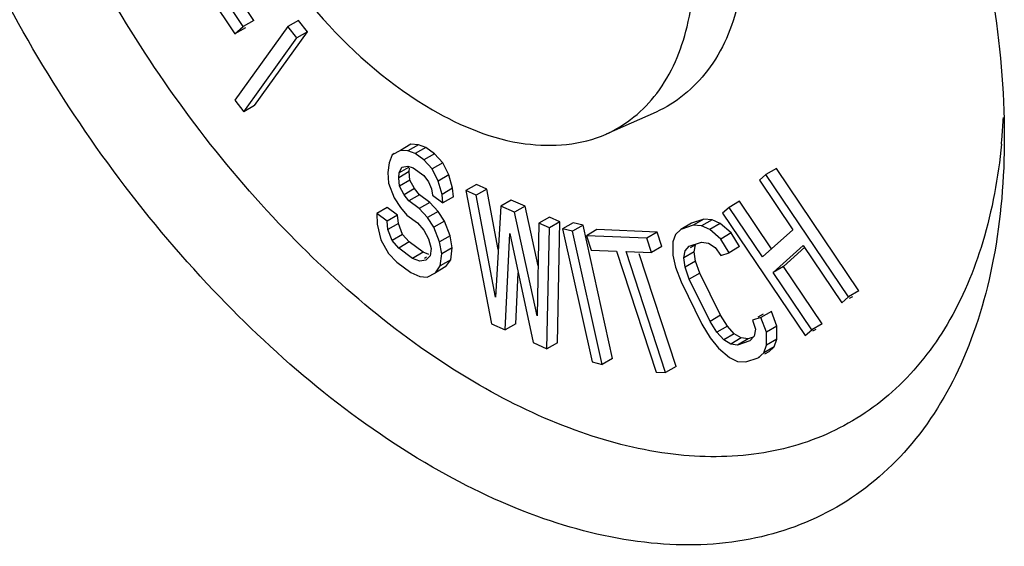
# Model space of a CAD drawing. Header units: millimetres. Extents: x 0 to 841, y 0 to 594.
# Tile 97 of 116: x 726.35 to 736.3, y 474.69 to 480.02. Entities that reach past the tile are written whole.
import ezdxf

# ---------------------------------------------------------------- set-up
doc = ezdxf.new("R2010")
doc.units = ezdxf.units.MM
doc.header["$LTSCALE"] = 46.255
doc.layers.get('0').update_dxf_attribs({"linetype": 'CONTINUOUS'})
doc.layers.add('CHAMFERS', color=7, linetype='CONTINUOUS')
doc.layers.add('DRAFTS', color=7, linetype='CONTINUOUS')

msp = doc.modelspace()

# ---------------------------------------------------------------- linework, layer by layer
at = {"color": 7, "linetype": 'CONTINUOUS'}
for p, q in [((728.7116, 480.0096), (728.3527, 480.5484)), ((728.6056, 479.9483), (728.2467, 480.4871)), ((728.1621, 480.4139), (728.521, 479.8751)), ((729.0565, 479.949), (728.5205, 479.2016)), ((728.521, 479.8751), (728.6056, 479.9483)), ((728.627, 479.9363), (728.521, 479.8751)), ((728.7116, 480.0096), (728.6056, 479.9483)), ((729.1626, 480.0102), (729.0565, 479.949)), ((729.148, 479.8342), (729.0565, 479.949)), ((729.2541, 479.8955), (729.1626, 480.0102)), ((728.612, 479.0869), (729.148, 479.8342)), ((728.718, 479.1481), (729.2541, 479.8955)), ((729.2541, 479.8955), (729.148, 479.8342)), ((728.5205, 479.2016), (728.612, 479.0869)), ((728.718, 479.1481), (728.612, 479.0869)), ((730.3003, 478.757), (730.1942, 478.6957)), ((730.3767, 478.7529), (730.2706, 478.6916)), ((730.3767, 478.7529), (730.3003, 478.757)), ((730.4499, 478.7248), (730.3767, 478.7529)), ((730.1114, 478.6519), (730.0811, 478.5691)), ((730.1942, 478.6957), (730.1114, 478.6519)), ((730.1308, 478.6631), (730.1114, 478.6519)), ((730.2706, 478.6916), (730.1942, 478.6957)), ((730.3438, 478.6636), (730.2706, 478.6916)), ((730.4499, 478.7248), (730.3438, 478.6636)), ((730.4313, 478.5986), (730.3438, 478.6636)), ((730.5374, 478.6598), (730.4313, 478.5986)), ((730.5374, 478.6598), (730.4499, 478.7248)), ((730.6217, 478.5709), (730.5374, 478.6598)), ((730.0811, 478.5691), (730.0683, 478.4733)), ((730.21, 478.526), (730.2689, 478.5349)), ((730.2689, 478.5349), (730.3246, 478.5199)), ((730.5156, 478.5096), (730.4313, 478.5986)), ((730.6217, 478.5709), (730.5156, 478.5096)), ((730.6821, 478.447), (730.6217, 478.5709)), ((730.0683, 478.4733), (730.073, 478.3646)), ((730.2826, 478.4805), (730.1765, 478.4193)), ((730.1765, 478.4193), (730.1829, 478.4672)), ((730.1829, 478.4672), (730.21, 478.526)), ((730.2767, 478.5214), (730.1829, 478.4672)), ((730.2826, 478.4805), (730.2873, 478.5157)), ((730.2905, 478.3957), (730.2826, 478.4805)), ((730.3246, 478.5199), (730.4296, 478.4419)), ((730.4296, 478.4419), (730.4789, 478.379)), ((730.576, 478.3858), (730.5156, 478.5096)), ((730.6821, 478.447), (730.576, 478.3858)), ((730.7217, 478.3123), (730.6821, 478.447)), ((733.8882, 478.4511), (733.8227, 478.3926)), ((733.9943, 478.5123), (733.8882, 478.4511)), ((734.7225, 477.2131), (733.8882, 478.4511)), ((734.8285, 477.2743), (733.9943, 478.5123)), ((730.073, 478.3646), (730.1302, 478.2168)), ((730.1844, 478.3345), (730.1765, 478.4193)), ((730.2905, 478.3957), (730.1844, 478.3345)), ((730.2305, 478.2476), (730.1844, 478.3345)), ((730.3366, 478.3088), (730.2905, 478.3957)), ((730.4789, 478.379), (730.5075, 478.3051)), ((730.6157, 478.251), (730.576, 478.3858)), ((730.9622, 478.3514), (730.8561, 478.2902)), ((731.0676, 478.304), (730.9622, 478.3514)), ((733.8227, 478.3926), (734.16, 477.8921)), ((730.3366, 478.3088), (730.2305, 478.2476)), ((730.2798, 478.1846), (730.2305, 478.2476)), ((730.3859, 478.2459), (730.2798, 478.1846)), ((730.3859, 478.2459), (730.3366, 478.3088)), ((730.4908, 478.1679), (730.3859, 478.2459)), ((730.5075, 478.3051), (730.5186, 478.2442)), ((730.5186, 478.2442), (730.6236, 478.1662)), ((730.7217, 478.3123), (730.6157, 478.251)), ((730.6236, 478.1662), (730.6157, 478.251)), ((730.7296, 478.2274), (730.7217, 478.3123)), ((730.8561, 478.2902), (731.1133, 476.9423)), ((730.9615, 478.2428), (730.8561, 478.2902)), ((731.0676, 478.304), (730.9615, 478.2428)), ((731.1563, 477.2114), (730.9615, 478.2428)), ((731.183, 477.6925), (731.0676, 478.304)), ((730.1302, 478.2168), (730.1938, 478.1169)), ((730.3848, 478.1066), (730.2798, 478.1846)), ((730.4908, 478.1679), (730.3848, 478.1066)), ((730.5751, 478.0789), (730.4908, 478.1679)), ((730.7296, 478.2274), (730.6236, 478.1662)), ((731.3136, 478.1934), (731.2075, 478.1322)), ((731.4541, 478.1302), (731.3136, 478.1934)), ((733.6231, 478.1808), (733.5171, 478.1195)), ((733.9463, 477.7012), (733.6231, 478.1808)), ((730.0611, 478.1186), (729.955, 478.0574)), ((729.955, 478.0574), (729.9597, 477.9486)), ((730.06, 477.9794), (729.955, 478.0574)), ((730.166, 478.0406), (730.06, 477.9794)), ((730.166, 478.0406), (730.0611, 478.1186)), ((730.1739, 477.9558), (730.166, 478.0406)), ((730.1938, 478.1169), (730.2606, 478.041)), ((730.2606, 478.041), (730.3656, 477.963)), ((730.4691, 478.0177), (730.3848, 478.1066)), ((730.5751, 478.0789), (730.4691, 478.0177)), ((730.6387, 477.9791), (730.5751, 478.0789)), ((731.2075, 478.1322), (731.1563, 477.2114)), ((731.3481, 478.069), (731.2075, 478.1322)), ((731.4541, 478.1302), (731.3481, 478.069)), ((731.578, 477.0218), (731.3481, 478.069)), ((731.5866, 477.5266), (731.4541, 478.1302)), ((733.5171, 478.1195), (733.4515, 478.061)), ((733.4515, 478.061), (734.2858, 476.823)), ((733.8543, 477.619), (733.5171, 478.1195)), ((729.9597, 477.9486), (729.9962, 477.7898)), ((730.0679, 477.8945), (730.06, 477.9794)), ((730.1739, 477.9558), (730.0679, 477.8945)), ((730.2168, 477.8449), (730.1739, 477.9558)), ((730.3656, 477.963), (730.4324, 477.887)), ((730.5327, 477.9178), (730.4691, 478.0177)), ((730.6387, 477.9791), (730.5327, 477.9178)), ((730.6959, 477.8313), (730.6387, 477.9791)), ((731.5941, 477.9583), (731.578, 477.0218)), ((731.7001, 478.0196), (731.5941, 477.9583)), ((731.6995, 477.9109), (731.5941, 477.9583)), ((731.8056, 477.9722), (731.6995, 477.9109)), ((731.8056, 477.9722), (731.7001, 478.0196)), ((731.7816, 476.7507), (731.8056, 477.9722)), ((731.9389, 477.9642), (731.8328, 477.903)), ((732.0407, 477.9399), (731.9346, 477.8787)), ((732.0407, 477.9399), (731.9389, 477.9642)), ((732.339, 476.5924), (732.0407, 477.9399)), ((733.1356, 477.9581), (733.0295, 477.8968)), ((733.1545, 477.9384), (733.0295, 477.8968)), ((733.2605, 477.9997), (733.1356, 477.9581)), ((733.2605, 477.9997), (733.1545, 477.9384)), ((733.2379, 477.933), (733.1545, 477.9384)), ((733.3439, 477.9943), (733.2379, 477.933)), ((733.3439, 477.9943), (733.2605, 477.9997)), ((733.4274, 477.9557), (733.3213, 477.8945)), ((733.4274, 477.9557), (733.3439, 477.9943)), ((733.5388, 477.8601), (733.4274, 477.9557)), ((730.1108, 477.7837), (730.0679, 477.8945)), ((730.2168, 477.8449), (730.1108, 477.7837)), ((730.2836, 477.769), (730.2168, 477.8449)), ((730.4324, 477.887), (730.4785, 477.8001)), ((730.5899, 477.77), (730.5327, 477.9178)), ((731.2538, 476.8791), (731.3001, 477.8546)), ((731.3001, 477.8546), (731.535, 476.7527)), ((731.6755, 476.6895), (731.6995, 477.9109)), ((731.8328, 477.903), (732.1312, 476.5555)), ((731.9346, 477.8787), (731.8328, 477.903)), ((732.233, 476.5311), (731.9346, 477.8787)), ((732.181, 477.8938), (732.075, 477.8325)), ((732.7902, 477.8691), (732.181, 477.8938)), ((732.7902, 477.8691), (732.6841, 477.8078)), ((732.8377, 477.7235), (732.7902, 477.8691)), ((732.9741, 477.8452), (732.9465, 477.7696)), ((733.0295, 477.8968), (732.9741, 477.8452)), ((733.3213, 477.8945), (733.2379, 477.933)), ((733.4328, 477.7988), (733.3213, 477.8945)), ((733.5388, 477.8601), (733.4328, 477.7988)), ((733.6226, 477.722), (733.5388, 477.8601)), ((734.16, 477.8921), (733.8543, 477.619)), ((729.9962, 477.7898), (730.0741, 477.653)), ((730.1776, 477.7078), (730.1108, 477.7837)), ((730.2836, 477.769), (730.1776, 477.7078)), ((730.4236, 477.665), (730.2836, 477.769)), ((730.4785, 477.8001), (730.5039, 477.7023)), ((730.6959, 477.8313), (730.5899, 477.77)), ((730.612, 477.6482), (730.5899, 477.77)), ((730.7181, 477.7095), (730.6959, 477.8313)), ((732.075, 477.8325), (732.1225, 477.6869)), ((732.6841, 477.8078), (732.075, 477.8325)), ((732.7317, 477.6622), (732.6841, 477.8078)), ((732.9465, 477.7696), (732.9469, 477.637)), ((733.1134, 477.7256), (733.2383, 477.7673)), ((733.1779, 477.7399), (733.1234, 477.7084)), ((733.1642, 477.6689), (733.1779, 477.7399)), ((733.2383, 477.7673), (733.3078, 477.7572)), ((733.3078, 477.7572), (733.3774, 477.714)), ((733.5165, 477.6608), (733.4328, 477.7988)), ((730.0741, 477.653), (730.1584, 477.5641)), ((730.3176, 477.6038), (730.1776, 477.7078)), ((730.4236, 477.665), (730.3176, 477.6038)), ((730.4811, 477.643), (730.4236, 477.665)), ((730.5039, 477.7023), (730.4942, 477.6305)), ((730.596, 477.5285), (730.612, 477.6482)), ((730.7181, 477.7095), (730.612, 477.6482)), ((730.7021, 477.5898), (730.7181, 477.7095)), ((732.1225, 477.6869), (732.379, 477.6765)), ((732.379, 477.6765), (732.7786, 476.4534)), ((732.8748, 476.4495), (732.4752, 477.6726)), ((732.4752, 477.6726), (732.7317, 477.6622)), ((732.9808, 476.5107), (732.6091, 477.6488)), ((732.8377, 477.7235), (732.7317, 477.6622)), ((733.0581, 477.6077), (733.0718, 477.6786)), ((733.1642, 477.6689), (733.0581, 477.6077)), ((733.0718, 477.6786), (733.1134, 477.7256)), ((733.1783, 477.5741), (733.1642, 477.6689)), ((733.3774, 477.714), (733.4332, 477.6331)), ((733.4332, 477.6331), (733.5165, 477.6608)), ((733.6226, 477.722), (733.5165, 477.6608)), ((733.9608, 477.461), (734.2665, 477.7341)), ((734.0669, 477.5222), (734.2831, 477.7154)), ((734.2665, 477.7341), (734.657, 477.1546)), ((730.1584, 477.5641), (730.2983, 477.4601)), ((730.3907, 477.5757), (730.3176, 477.6038)), ((730.4496, 477.5846), (730.3907, 477.5757)), ((730.4582, 477.6147), (730.4388, 477.6034)), ((730.4942, 477.6305), (730.4496, 477.5846)), ((730.7021, 477.5898), (730.596, 477.5285)), ((730.6543, 477.52), (730.7021, 477.5898)), ((732.9469, 477.637), (732.975, 477.5136)), ((733.0723, 477.5128), (733.0581, 477.6077)), ((733.1783, 477.5741), (733.0723, 477.5128)), ((733.2204, 477.4553), (733.1783, 477.5741)), ((730.2983, 477.4601), (730.389, 477.419)), ((730.4654, 477.4149), (730.5482, 477.4587)), ((730.5482, 477.4587), (730.596, 477.5285)), ((730.6543, 477.52), (730.5482, 477.4587)), ((731.3599, 476.9403), (731.3845, 477.4587)), ((732.975, 477.5136), (733.031, 477.3664)), ((733.1143, 477.3941), (733.0723, 477.5128)), ((733.2204, 477.4553), (733.1143, 477.3941)), ((733.4299, 477.0274), (733.2204, 477.4553)), ((734.0669, 477.5222), (733.9608, 477.461)), ((734.3513, 476.8815), (733.9608, 477.461)), ((734.4574, 476.9428), (734.0669, 477.5222)), ((730.389, 477.419), (730.4654, 477.4149)), ((733.031, 477.3664), (733.2406, 476.9384)), ((733.3239, 476.9662), (733.1143, 477.3941)), ((734.8285, 477.2743), (734.7225, 477.2131)), ((734.657, 477.1546), (734.7225, 477.2131)), ((734.763, 477.2158), (734.7314, 477.1976)), ((733.9439, 477.0659), (733.8379, 477.0046)), ((733.9999, 476.9186), (733.9439, 477.0659)), ((731.1133, 476.9423), (731.2538, 476.8791)), ((733.4299, 477.0274), (733.3239, 476.9662)), ((733.3937, 476.8567), (733.3239, 476.9662)), ((733.4997, 476.9179), (733.4299, 477.0274)), ((733.8379, 477.0046), (733.7546, 476.9769)), ((733.7546, 476.9769), (733.7826, 476.8867)), ((733.8606, 477.0381), (733.8073, 477.0073)), ((733.8938, 476.8573), (733.8379, 477.0046)), ((734.4574, 476.9428), (734.3513, 476.8815)), ((731.3599, 476.9403), (731.2538, 476.8791)), ((733.2406, 476.9384), (733.3243, 476.8004)), ((733.4997, 476.9179), (733.3937, 476.8567)), ((733.4633, 476.7803), (733.3937, 476.8567)), ((733.5694, 476.8416), (733.4633, 476.7803)), ((733.5694, 476.8416), (733.4997, 476.9179)), ((733.639, 476.7984), (733.5694, 476.8416)), ((733.7826, 476.8867), (733.7689, 476.8157)), ((733.9999, 476.9186), (733.8938, 476.8573)), ((733.8942, 476.7247), (733.8938, 476.8573)), ((734.0003, 476.786), (733.9999, 476.9186)), ((734.2858, 476.823), (734.3513, 476.8815)), ((734.3919, 476.8842), (734.3602, 476.866)), ((731.535, 476.7527), (731.6755, 476.6895)), ((731.7816, 476.7507), (731.6755, 476.6895)), ((733.3243, 476.8004), (733.408, 476.6955)), ((733.5329, 476.7371), (733.4633, 476.7803)), ((733.639, 476.7984), (733.5329, 476.7371)), ((733.7085, 476.7883), (733.6024, 476.7271)), ((733.7274, 476.7687), (733.6024, 476.7271)), ((733.7085, 476.7883), (733.639, 476.7984)), ((733.7598, 476.8054), (733.7085, 476.7883)), ((733.7689, 476.8157), (733.7274, 476.7687)), ((734.0003, 476.786), (733.8942, 476.7247)), ((733.9727, 476.7104), (734.0003, 476.786)), ((733.408, 476.6955), (733.5194, 476.5999)), ((733.6024, 476.7271), (733.5329, 476.7371)), ((733.8112, 476.5975), (733.8666, 476.6492)), ((733.8666, 476.6492), (733.8942, 476.7247)), ((733.9727, 476.7104), (733.8666, 476.6492)), ((733.9173, 476.6588), (733.8751, 476.6344)), ((733.9173, 476.6588), (733.9727, 476.7104)), ((732.1312, 476.5555), (732.233, 476.5311)), ((732.339, 476.5924), (732.233, 476.5311)), ((733.5194, 476.5999), (733.6029, 476.5613)), ((733.6029, 476.5613), (733.6863, 476.5559)), ((733.6863, 476.5559), (733.8112, 476.5975)), ((733.8224, 476.604), (733.8112, 476.5975)), ((732.7786, 476.4534), (732.8748, 476.4495)), ((732.9808, 476.5107), (732.8748, 476.4495))]:
    msp.add_line(p, q, dxfattribs=at)
at = {"layer": 'CHAMFERS', "color": 7, "linetype": 'CONTINUOUS'}
for centre, radius, start, end in [((730.0167, 479.3557), 6.2811, 355.19848, 357.01029), ((730.2574, 479.3363), 6.0396, 354.51313, 355.19107)]:
    msp.add_arc(centre, radius, start, end, dxfattribs=at)
for points, knots in [([(730.5179, 475.4935), (729.6973, 475.9673), (728.1443, 477.2743), (726.3314, 479.7511), (725.0931, 482.5604), (724.6626, 484.9709), (724.7998, 486.7076), (725.1191, 487.79), (725.6565, 488.6686), (726.4026, 489.2962), (727.3191, 489.6285), (728.3488, 489.6548), (729.4454, 489.3899), (730.159, 489.0504), (730.5178, 488.8433)], [0, 0, 0, 0, 0.138242, 0.291394, 0.444541, 0.582792, 0.643247, 0.697328, 0.74597, 0.791399, 0.836829, 0.885473, 0.939555, 1, 1, 1, 1]), ([(730.9952, 476.3202), (730.2664, 476.7409), (728.8826, 477.8935), (727.2473, 480.0796), (726.0989, 482.5739), (725.6543, 484.7309), (725.707, 486.3133), (725.9357, 487.3209), (726.3528, 488.1627), (726.9535, 488.8019), (727.7155, 489.1989), (728.5946, 489.3326), (729.5474, 489.2095), (730.1758, 488.9782), (730.4933, 488.8298)], [0, 0, 0, 0, 0.137929, 0.290694, 0.444383, 0.584791, 0.646871, 0.702719, 0.752889, 0.799089, 0.844098, 0.891077, 0.942563, 1, 1, 1, 1]), ([(730.5179, 488.8432), (731.3384, 488.3695), (732.8915, 487.0624), (734.7043, 484.5854), (735.9431, 481.7769), (736.2985, 479.7784), (736.2985, 478.8308)], [0, 0, 0, 0, 0.237208, 0.499999, 0.76278, 1, 1, 1, 1]), ([(736.2985, 478.8308), (736.2985, 478.4165), (736.2358, 477.6287), (735.9167, 476.5467), (735.3791, 475.668), (734.6331, 475.0405), (733.7165, 474.7082), (732.6868, 474.682), (731.5902, 474.9469), (730.8767, 475.2864), (730.5179, 475.4935)], [0, 0, 0, 0, 0.144901, 0.274526, 0.391115, 0.500002, 0.608893, 0.725488, 0.855118, 1, 1, 1, 1]), ([(736.2693, 478.7588), (736.2372, 478.4244), (736.123, 477.7916), (735.7676, 476.939), (735.2411, 476.2642), (734.5573, 475.8024), (733.75, 475.5796), (732.8592, 475.5979), (731.9171, 475.8466), (731.3035, 476.1422), (730.9952, 476.3202)], [0, 0, 0, 0, 0.139008, 0.264192, 0.378697, 0.48817, 0.599706, 0.719766, 0.852648, 1, 1, 1, 1])]:
    msp.add_open_spline(points, degree=3, knots=knots, dxfattribs=at)
at = {"layer": 'DRAFTS', "color": 7, "linetype": 'CONTINUOUS'}
msp.add_line((732.7782, 479.0835), (732.2733, 478.86), dxfattribs=at)
for points, knots in [([(730.9952, 485.554), (731.2849, 485.3867), (731.8465, 484.9515), (732.5605, 484.1271), (733.1415, 483.1586), (733.539, 482.1292), (733.7196, 481.1246), (733.6655, 480.2245), (733.3654, 479.4918), (732.9817, 479.1735), (732.7782, 479.0835)], [0, 0, 0, 0, 0.13011, 0.273396, 0.422015, 0.567037, 0.700249, 0.815964, 0.913492, 1, 1, 1, 1]), ([(728.5304, 485.3427), (728.3571, 485.2161), (728.0549, 484.8404), (727.8104, 483.9447), (727.9197, 482.7066), (728.458, 481.293), (729.3273, 480.0209), (730.1031, 479.346), (730.5179, 479.1065)], [0, 0, 0, 0, 0.087967, 0.189627, 0.373876, 0.586491, 0.803722, 1, 1, 1, 1]), ([(732.2733, 478.86), (732.4736, 478.9487), (732.8513, 479.262), (733.1468, 479.9833), (733.2001, 480.8695), (733.0223, 481.8585), (732.6309, 482.872), (732.0589, 483.8254), (731.356, 484.637), (730.8032, 485.0655), (730.5179, 485.2302)], [0, 0, 0, 0, 0.086508, 0.184036, 0.299751, 0.432963, 0.577985, 0.726604, 0.86989, 1, 1, 1, 1]), ([(730.5179, 479.1065), (730.8064, 478.9399), (731.38, 478.6984), (732.0225, 478.7491), (732.2733, 478.86)], [0, 0, 0, 0, 0.548509, 1, 1, 1, 1])]:
    msp.add_open_spline(points, degree=3, knots=knots, dxfattribs=at)

doc.saveas('drawing.dxf')
